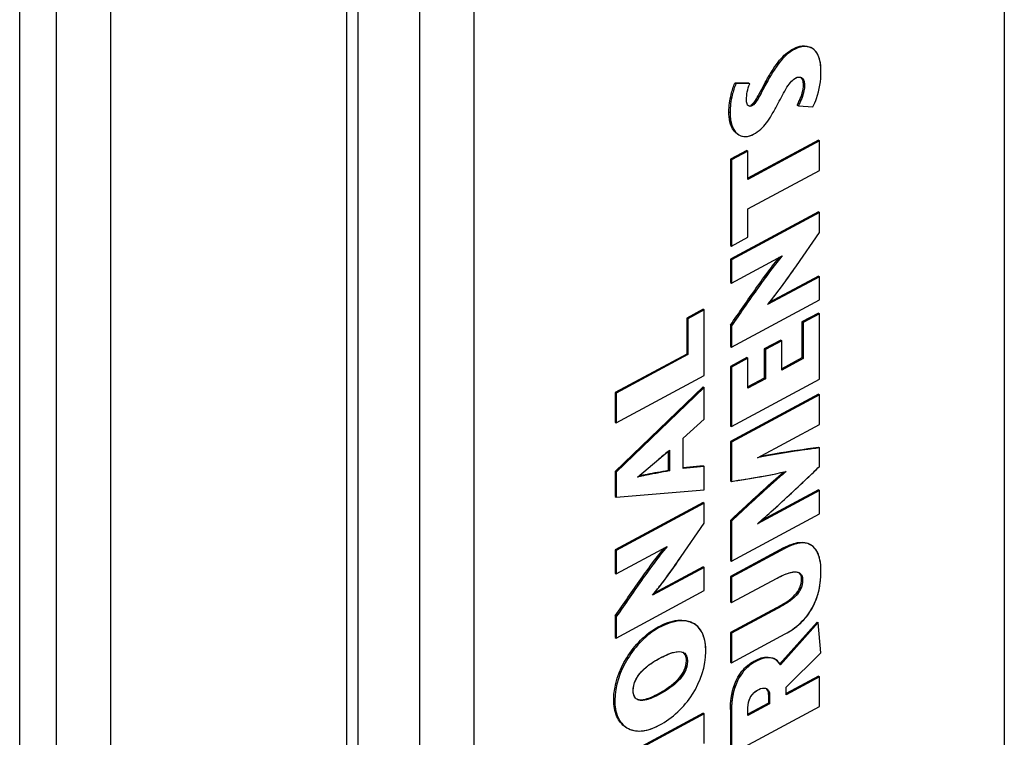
# Model space of a CAD drawing. Header units: inches. Extents: x 0 to 34, y 0 to 22.
# Tile 23 of 168: x 2.6 to 3.3, y 14.3 to 14.8. Entities that reach past the tile are written whole.
import ezdxf

# ---------------------------------------------------------------- set-up
doc = ezdxf.new("R2010")
doc.units = ezdxf.units.IN
doc.header["$LTSCALE"] = 1.87
doc.header["$MEASUREMENT"] = 0
doc.layers.get('0').update_dxf_attribs({"linetype": 'CONTINUOUS'})

msp = doc.modelspace()

# ---------------------------------------------------------------- linework, layer by layer
at = {"color": 7, "linetype": 'CONTINUOUS'}
for p, q in [((3.33122, 15.35149), (3.3312, 13.4426)), ((2.5877, 13.41019), (2.58772, 15.30217)), ((2.61525, 15.28627), (2.61523, 13.39429)), ((2.65627, 15.28586), (2.65625, 13.39388)), ((2.83475, 13.2746), (2.83476, 15.16659)), ((2.84339, 13.26255), (2.84341, 15.15453)), ((2.88969, 15.12781), (2.88967, 13.23583)), ((2.93071, 15.12739), (2.93069, 13.23541)), ((3.1863, 14.79581), (3.1855, 14.79631)), ((3.17243, 14.79592), (3.17324, 14.79542)), ((3.12774, 14.76974), (3.12855, 14.76924)), ((3.13818, 14.76963), (3.12774, 14.76974)), ((3.13899, 14.76913), (3.12855, 14.76924)), ((3.13818, 14.76963), (3.13899, 14.76913)), ((3.15251, 14.77332), (3.15332, 14.77282)), ((3.17955, 14.76829), (3.18035, 14.76779)), ((3.13807, 14.75239), (3.13721, 14.75333)), ((3.13871, 14.75213), (3.13807, 14.75239)), ((3.13979, 14.75302), (3.1406, 14.75252)), ((3.1749, 14.75307), (3.1757, 14.75257)), ((3.1757, 14.75257), (3.18671, 14.75172)), ((3.12328, 14.74795), (3.12409, 14.74745)), ((3.12989, 14.73107), (3.1307, 14.73057)), ((3.19085, 14.72649), (3.13766, 14.69785)), ((3.19165, 14.72599), (3.13766, 14.69692)), ((3.19085, 14.72649), (3.19165, 14.72599)), ((3.19165, 14.70364), (3.19165, 14.72599)), ((3.13685, 14.71879), (3.12442, 14.7121)), ((3.13766, 14.7183), (3.12523, 14.7116)), ((3.13685, 14.71879), (3.13766, 14.7183)), ((3.13766, 14.69692), (3.13766, 14.7183)), ((3.12442, 14.7121), (3.12523, 14.7116)), ((3.12442, 14.7121), (3.12442, 14.64697)), ((3.12523, 14.7116), (3.12522, 14.64647)), ((3.13766, 14.67457), (3.19165, 14.70364)), ((3.19085, 14.67236), (3.12442, 14.6366)), ((3.19165, 14.67186), (3.12522, 14.6361)), ((3.13766, 14.65316), (3.13766, 14.67457)), ((3.19085, 14.67236), (3.19165, 14.67186)), ((3.19165, 14.65691), (3.19165, 14.67186)), ((3.17425, 14.63159), (3.19165, 14.65691)), ((3.17425, 14.63159), (3.19165, 14.65691)), ((3.12522, 14.64647), (3.13766, 14.65316)), ((3.12442, 14.64697), (3.12522, 14.64647)), ((3.12442, 14.6366), (3.12522, 14.6361)), ((3.12442, 14.6366), (3.12442, 14.619)), ((3.12522, 14.61851), (3.16358, 14.63916)), ((3.12522, 14.6361), (3.12522, 14.61851)), ((3.12442, 14.619), (3.12522, 14.61851)), ((3.19165, 14.62344), (3.15246, 14.60234)), ((3.19085, 14.62394), (3.1537, 14.60394)), ((3.19085, 14.62394), (3.19165, 14.62344)), ((3.19165, 14.60586), (3.19165, 14.62344)), ((3.12522, 14.57009), (3.19165, 14.60586)), ((3.10386, 14.59883), (3.09143, 14.59213)), ((3.10467, 14.59833), (3.09224, 14.59163)), ((3.10386, 14.59883), (3.10467, 14.59833)), ((3.10467, 14.54886), (3.10467, 14.59833)), ((3.19085, 14.59598), (3.17842, 14.58928)), ((3.19165, 14.59548), (3.17922, 14.58878)), ((3.19085, 14.59598), (3.19165, 14.59548)), ((3.19165, 14.54589), (3.19165, 14.59548)), ((3.09143, 14.59213), (3.09224, 14.59163)), ((3.09143, 14.59213), (3.09143, 14.56501)), ((3.09224, 14.59163), (3.09224, 14.56452)), ((3.17842, 14.58928), (3.17922, 14.58878)), ((3.17842, 14.58928), (3.17842, 14.56206)), ((3.17922, 14.58878), (3.17922, 14.56156)), ((3.12442, 14.5868), (3.12522, 14.58631)), ((3.12442, 14.5868), (3.12442, 14.57059)), ((3.12522, 14.58631), (3.12522, 14.57009)), ((3.16237, 14.57556), (3.14995, 14.56887)), ((3.16318, 14.57506), (3.15076, 14.56838)), ((3.16237, 14.57556), (3.16318, 14.57506)), ((3.16318, 14.55292), (3.16318, 14.57506)), ((3.12442, 14.57059), (3.12522, 14.57009)), ((3.14995, 14.56887), (3.15076, 14.56838)), ((3.14995, 14.56887), (3.14995, 14.54673)), ((3.15076, 14.56838), (3.15076, 14.54623)), ((3.09143, 14.56501), (3.03744, 14.53594)), ((3.09224, 14.56452), (3.03824, 14.53544)), ((3.09143, 14.56501), (3.09224, 14.56452)), ((3.13685, 14.56236), (3.12442, 14.55567)), ((3.13766, 14.56186), (3.12522, 14.55517)), ((3.13685, 14.56236), (3.13766, 14.56186)), ((3.13766, 14.53918), (3.13766, 14.56186)), ((3.17842, 14.56206), (3.16318, 14.55385)), ((3.17922, 14.56156), (3.16318, 14.55292)), ((3.17842, 14.56206), (3.17922, 14.56156)), ((3.12442, 14.55567), (3.12522, 14.55517)), ((3.12442, 14.55567), (3.12442, 14.51063)), ((3.12522, 14.55517), (3.12522, 14.51013)), ((3.03824, 14.51309), (3.10467, 14.54886)), ((3.12522, 14.51013), (3.19165, 14.54589)), ((3.14995, 14.54673), (3.13766, 14.54011)), ((3.15076, 14.54623), (3.13766, 14.53918)), ((3.14995, 14.54673), (3.15076, 14.54623)), ((3.10386, 14.54015), (3.03744, 14.47619)), ((3.03744, 14.53594), (3.03824, 14.53544)), ((3.03744, 14.53594), (3.03744, 14.51359)), ((3.10467, 14.53965), (3.03824, 14.47569)), ((3.10386, 14.54015), (3.10467, 14.53965)), ((3.10467, 14.5159), (3.10467, 14.53965)), ((3.03824, 14.53544), (3.03824, 14.51309)), ((3.19085, 14.53475), (3.12442, 14.49898)), ((3.19165, 14.53425), (3.12522, 14.49848)), ((3.19085, 14.53475), (3.19165, 14.53425)), ((3.19165, 14.51189), (3.19165, 14.53425)), ((3.03744, 14.51359), (3.03824, 14.51309)), ((3.08881, 14.50154), (3.10467, 14.5159)), ((3.12442, 14.51063), (3.12522, 14.51013)), ((3.14485, 14.48664), (3.19165, 14.51189)), ((3.08881, 14.47856), (3.08881, 14.50154)), ((3.12442, 14.49898), (3.12522, 14.49848)), ((3.12442, 14.49898), (3.12442, 14.46931)), ((3.05427, 14.47204), (3.07829, 14.49228)), ((3.07748, 14.4916), (3.07748, 14.47721)), ((3.07829, 14.49228), (3.07829, 14.47671)), ((3.12522, 14.49848), (3.12522, 14.46882)), ((3.19085, 14.4946), (3.19165, 14.4941)), ((3.19165, 14.48001), (3.19165, 14.4941)), ((3.05426, 14.47205), (3.07038, 14.48555)), ((3.07748, 14.47721), (3.07829, 14.47671)), ((3.10386, 14.4805), (3.08881, 14.47913)), ((3.10467, 14.48), (3.08881, 14.47856)), ((3.10386, 14.4805), (3.10467, 14.48)), ((3.10467, 14.46252), (3.10467, 14.48)), ((3.03744, 14.47619), (3.03824, 14.47569)), ((3.03744, 14.47619), (3.03744, 14.45744)), ((3.03824, 14.47569), (3.03824, 14.45694)), ((3.12442, 14.46931), (3.12522, 14.46882)), ((3.03824, 14.45694), (3.10467, 14.46252)), ((3.19165, 14.46189), (3.14485, 14.43675)), ((3.19085, 14.46239), (3.14744, 14.43908)), ((3.19085, 14.46239), (3.19165, 14.46189)), ((3.19165, 14.44431), (3.19165, 14.46189)), ((3.03744, 14.45744), (3.03824, 14.45694)), ((3.10386, 14.45275), (3.03744, 14.41698)), ((3.10467, 14.45225), (3.03824, 14.41648)), ((3.10386, 14.45275), (3.10467, 14.45225)), ((3.10467, 14.43732), (3.10467, 14.45225)), ((3.12442, 14.43934), (3.12522, 14.43884)), ((3.12442, 14.43934), (3.12442, 14.40904)), ((3.12522, 14.40854), (3.19165, 14.44431)), ((3.08726, 14.41197), (3.10467, 14.43732)), ((3.08726, 14.41197), (3.10467, 14.43732)), ((3.12522, 14.43884), (3.12522, 14.40854)), ((3.03744, 14.41698), (3.03824, 14.41648)), ((3.03744, 14.41698), (3.03744, 14.39939)), ((3.03824, 14.39889), (3.07658, 14.41954)), ((3.16456, 14.41858), (3.12442, 14.39696)), ((3.16537, 14.41808), (3.12522, 14.39647)), ((3.16456, 14.41858), (3.16537, 14.41808)), ((3.18542, 14.42061), (3.18461, 14.42111)), ((3.03824, 14.41648), (3.03824, 14.39889)), ((3.10467, 14.40383), (3.06547, 14.38272)), ((3.10386, 14.40433), (3.06671, 14.38433)), ((3.10386, 14.40433), (3.10467, 14.40383)), ((3.10467, 14.38625), (3.10467, 14.40383)), ((3.12442, 14.40904), (3.12522, 14.40854)), ((3.03744, 14.39939), (3.03824, 14.39889)), ((3.12442, 14.39696), (3.12522, 14.39647)), ((3.12442, 14.39696), (3.12442, 14.37769)), ((3.12522, 14.39647), (3.12522, 14.37719)), ((3.12522, 14.37719), (3.15967, 14.39574)), ((3.17813, 14.39496), (3.17894, 14.39446)), ((3.03824, 14.35048), (3.10467, 14.38625)), ((3.12442, 14.37769), (3.12522, 14.37719)), ((3.15914, 14.37329), (3.12442, 14.35459)), ((3.15995, 14.37279), (3.12522, 14.35409)), ((3.15914, 14.37329), (3.15995, 14.37279)), ((3.03744, 14.36719), (3.03824, 14.36669)), ((3.03744, 14.36719), (3.03744, 14.35098)), ((3.03824, 14.36669), (3.03824, 14.35048)), ((3.06988, 14.35882), (3.07069, 14.35832)), ((3.1898, 14.36257), (3.16134, 14.33082)), ((3.19061, 14.36207), (3.16214, 14.33032)), ((3.1898, 14.36257), (3.19061, 14.36207)), ((3.19279, 14.33931), (3.19061, 14.36207)), ((3.03744, 14.35098), (3.03824, 14.35048)), ((3.12442, 14.35459), (3.12522, 14.35409)), ((3.12442, 14.35459), (3.12442, 14.33225)), ((3.12522, 14.35409), (3.12522, 14.33175)), ((3.12522, 14.33175), (3.16584, 14.35362)), ((3.1665, 14.3134), (3.19279, 14.33931)), ((3.09115, 14.33339), (3.09195, 14.33289)), ((3.12442, 14.33225), (3.12522, 14.33175)), ((3.14216, 14.333), (3.14297, 14.3325)), ((3.15853, 14.33417), (3.15772, 14.33467)), ((3.16214, 14.33032), (3.15853, 14.33417)), ((3.19084, 14.32161), (3.1665, 14.3085)), ((3.19165, 14.32111), (3.1665, 14.30757)), ((3.19084, 14.32161), (3.19165, 14.32111)), ((3.19165, 14.29876), (3.19165, 14.32111)), ((3.1665, 14.30757), (3.1665, 14.3134)), ((3.06988, 14.30838), (3.07069, 14.30789)), ((3.15317, 14.30769), (3.15397, 14.30719)), ((3.15317, 14.30769), (3.15317, 14.30133)), ((3.15397, 14.30719), (3.15397, 14.30083)), ((3.0363, 14.30386), (3.0371, 14.30336)), ((3.12522, 14.263), (3.19165, 14.29876)), ((3.15317, 14.30133), (3.13765, 14.29297)), ((3.15397, 14.30083), (3.13765, 14.29204)), ((3.13765, 14.29204), (3.13765, 14.29797)), ((3.15317, 14.30133), (3.15397, 14.30083)), ((3.10386, 14.29375), (3.03743, 14.25798)), ((3.10467, 14.29325), (3.03824, 14.25748)), ((3.10386, 14.29375), (3.10467, 14.29325)), ((3.10467, 14.27088), (3.10467, 14.29325)), ((3.12442, 14.29655), (3.12522, 14.29605)), ((3.12442, 14.29655), (3.12442, 14.2635)), ((3.12522, 14.29605), (3.12522, 14.263))]:
    msp.add_line(p, q, dxfattribs=at)
for centre, radius, start, end in [((3.17639, 14.77108), 0.0032, 50.5183, 58.19158), ((4.87746, 12.37085), 2.78163, 130.30098, 130.51488), ((0.0302, 17.79066), 4.57769, 313.52023, 313.67946), ((3.08664, 14.33509), 0.005, 58.25153, 62.69194), ((3.05439, 14.29605), 0.0157, 234.68938, 238.17803)]:
    msp.add_arc(centre, radius, start, end, dxfattribs=at)
for points, knots in [([(3.17243, 14.79592), (3.1743, 14.79692), (3.17868, 14.79834), (3.18348, 14.79756), (3.1855, 14.79631)], [0, 0, 0, 0, 0.472501, 1, 1, 1, 1]), ([(3.18381, 14.79691), (3.18303, 14.79713), (3.17944, 14.7977), (3.1757, 14.79674), (3.17324, 14.79542)], [0, 0, 0, 0, 0.225199, 1, 1, 1, 1]), ([(3.1863, 14.79581), (3.18429, 14.79706), (3.17948, 14.79784), (3.17511, 14.79643), (3.17324, 14.79542)], [0, 0, 0, 0, 0.527499, 1, 1, 1, 1]), ([(3.15251, 14.77332), (3.15425, 14.77633), (3.15742, 14.78155), (3.16238, 14.78815), (3.16726, 14.79281), (3.17072, 14.79499), (3.17243, 14.79592)], [0, 0, 0, 0, 0.341042, 0.600083, 0.808787, 1, 1, 1, 1]), ([(3.17324, 14.79542), (3.17153, 14.7945), (3.16806, 14.79231), (3.16318, 14.78765), (3.15822, 14.78106), (3.15505, 14.77583), (3.15332, 14.77282)], [0, 0, 0, 0, 0.191213, 0.399917, 0.658958, 1, 1, 1, 1]), ([(3.19279, 14.7783), (3.19279, 14.78054), (3.19251, 14.78675), (3.18981, 14.79364), (3.1863, 14.79581)], [0, 0, 0, 0, 0.351974, 1, 1, 1, 1]), ([(3.1915, 14.78838), (3.19133, 14.78894), (3.19059, 14.791), (3.18945, 14.79295), (3.18835, 14.79413)], [0, 0, 0, 0, 0.264989, 1, 1, 1, 1]), ([(3.19279, 14.7783), (3.19279, 14.77919), (3.19271, 14.78258), (3.19225, 14.786), (3.1915, 14.78838)], [0, 0, 0, 0, 0.263715, 1, 1, 1, 1]), ([(3.17344, 14.77339), (3.17435, 14.77387), (3.17618, 14.77466), (3.17901, 14.7735), (3.18015, 14.77078), (3.18035, 14.76884), (3.18035, 14.76779)], [0, 0, 0, 0, 0.269609, 0.486953, 0.723179, 1, 1, 1, 1]), ([(3.17344, 14.77339), (3.1737, 14.77353), (3.17461, 14.77397), (3.17562, 14.77425), (3.17633, 14.77426)], [0, 0, 0, 0, 0.293914, 1, 1, 1, 1]), ([(3.17955, 14.76829), (3.17955, 14.76886), (3.17944, 14.77084), (3.17879, 14.773), (3.17772, 14.77396)], [0, 0, 0, 0, 0.286338, 1, 1, 1, 1]), ([(3.18671, 14.75172), (3.18778, 14.75378), (3.19137, 14.76221), (3.19279, 14.77148), (3.19279, 14.7783)], [0, 0, 0, 0, 0.254269, 1, 1, 1, 1]), ([(3.12328, 14.74795), (3.12328, 14.75238), (3.1244, 14.75982), (3.12655, 14.76697), (3.12774, 14.76974)], [0, 0, 0, 0, 0.595337, 1, 1, 1, 1]), ([(3.12855, 14.76924), (3.12736, 14.76647), (3.1252, 14.75932), (3.12409, 14.75188), (3.12409, 14.74745)], [0, 0, 0, 0, 0.404663, 1, 1, 1, 1]), ([(3.13979, 14.75302), (3.14088, 14.7536), (3.14295, 14.75592), (3.14697, 14.76283), (3.15, 14.76894), (3.15251, 14.77332)], [0, 0, 0, 0, 0.1542, 0.371983, 1, 1, 1, 1]), ([(3.15332, 14.77282), (3.15081, 14.76845), (3.14778, 14.76233), (3.14376, 14.75542), (3.14169, 14.75311), (3.1406, 14.75252)], [0, 0, 0, 0, 0.628017, 0.8458, 1, 1, 1, 1]), ([(3.15332, 14.77282), (3.15231, 14.77106), (3.15035, 14.76751), (3.14753, 14.76209), (3.14469, 14.75691), (3.1423, 14.75344), (3.1406, 14.75252)], [0, 0, 0, 0, 0.252888, 0.505338, 0.75836, 1, 1, 1, 1]), ([(3.15968, 14.75294), (3.16191, 14.75701), (3.16478, 14.76302), (3.16928, 14.76999), (3.17199, 14.7726), (3.17344, 14.77339)], [0, 0, 0, 0, 0.559158, 0.800828, 1, 1, 1, 1]), ([(3.1749, 14.75307), (3.17547, 14.75421), (3.17777, 14.75899), (3.17955, 14.76424), (3.17955, 14.76829)], [0, 0, 0, 0, 0.240617, 1, 1, 1, 1]), ([(3.18035, 14.76779), (3.18035, 14.76645), (3.17972, 14.76111), (3.17749, 14.75614), (3.1757, 14.75257)], [0, 0, 0, 0, 0.251235, 1, 1, 1, 1]), ([(3.17843, 14.77355), (3.17877, 14.77326), (3.18009, 14.77161), (3.18035, 14.76941), (3.18035, 14.76779)], [0, 0, 0, 0, 0.216332, 1, 1, 1, 1]), ([(3.13721, 14.75333), (3.13709, 14.75354), (3.13662, 14.75467), (3.13652, 14.75592), (3.13652, 14.75689)], [0, 0, 0, 0, 0.19844, 1, 1, 1, 1]), ([(3.1406, 14.75252), (3.14003, 14.75221), (3.13874, 14.75181), (3.13717, 14.75304), (3.13661, 14.75487), (3.13652, 14.75619), (3.13652, 14.75689)], [0, 0, 0, 0, 0.256802, 0.472057, 0.718203, 1, 1, 1, 1]), ([(3.1406, 14.75252), (3.14044, 14.75243), (3.13985, 14.75216), (3.13917, 14.75204), (3.13871, 14.75213)], [0, 0, 0, 0, 0.281511, 1, 1, 1, 1]), ([(3.14193, 14.7311), (3.14384, 14.73213), (3.14744, 14.73459), (3.15188, 14.73964), (3.15579, 14.74587), (3.1583, 14.75045), (3.15968, 14.75294)], [0, 0, 0, 0, 0.228369, 0.45184, 0.7013, 1, 1, 1, 1]), ([(3.12989, 14.73107), (3.12882, 14.73173), (3.12426, 14.73617), (3.12328, 14.74301), (3.12328, 14.74795)], [0, 0, 0, 0, 0.203951, 1, 1, 1, 1]), ([(3.12409, 14.74745), (3.12409, 14.74554), (3.12446, 14.73951), (3.12708, 14.73281), (3.1307, 14.73057)], [0, 0, 0, 0, 0.310258, 1, 1, 1, 1]), ([(3.12409, 14.74745), (3.12409, 14.74548), (3.12436, 14.74171), (3.12576, 14.73649), (3.12827, 14.73218), (3.13092, 14.73028), (3.13234, 14.72977)], [0, 0, 0, 0, 0.286728, 0.54709, 0.78108, 1, 1, 1, 1]), ([(3.1307, 14.73057), (3.13218, 14.72965), (3.13623, 14.72867), (3.14004, 14.73008), (3.14193, 14.7311)], [0, 0, 0, 0, 0.448643, 1, 1, 1, 1]), ([(3.13234, 14.72977), (3.13375, 14.72926), (3.1372, 14.72901), (3.14035, 14.73025), (3.14193, 14.7311)], [0, 0, 0, 0, 0.455992, 1, 1, 1, 1]), ([(3.12442, 14.5868), (3.13082, 14.59606), (3.14028, 14.60985), (3.15261, 14.62695), (3.1586, 14.63476), (3.16143, 14.63808)], [0, 0, 0, 0, 0.533805, 0.793139, 1, 1, 1, 1]), ([(3.16358, 14.63916), (3.15999, 14.63511), (3.15342, 14.62645), (3.14069, 14.60879), (3.13143, 14.59529), (3.12522, 14.58631)], [0, 0, 0, 0, 0.24836, 0.498644, 1, 1, 1, 1]), ([(3.1636, 14.63913), (3.16072, 14.63594), (3.15463, 14.62808), (3.14184, 14.61047), (3.13196, 14.59605), (3.12522, 14.58631)], [0, 0, 0, 0, 0.197082, 0.456073, 1, 1, 1, 1]), ([(3.15245, 14.60236), (3.15606, 14.6066), (3.16344, 14.61628), (3.17048, 14.62619), (3.17425, 14.63159)], [0, 0, 0, 0, 0.458196, 1, 1, 1, 1]), ([(3.15246, 14.60234), (3.15441, 14.60465), (3.162, 14.61416), (3.16902, 14.62409), (3.17425, 14.63159)], [0, 0, 0, 0, 0.248309, 1, 1, 1, 1]), ([(3.19165, 14.4941), (3.18798, 14.49363), (3.17231, 14.49159), (3.15668, 14.48907), (3.14484, 14.48658)], [0, 0, 0, 0, 0.23428, 1, 1, 1, 1]), ([(3.19165, 14.4941), (3.18778, 14.4936), (3.17211, 14.49156), (3.15649, 14.48908), (3.14485, 14.48664)], [0, 0, 0, 0, 0.247147, 1, 1, 1, 1]), ([(3.1467, 14.48763), (3.15063, 14.48843), (3.16528, 14.49121), (3.18005, 14.4932), (3.19085, 14.4946)], [0, 0, 0, 0, 0.2697, 1, 1, 1, 1]), ([(3.07829, 14.47671), (3.07637, 14.47635), (3.06834, 14.47492), (3.0603, 14.47345), (3.05426, 14.47201)], [0, 0, 0, 0, 0.23891, 1, 1, 1, 1]), ([(3.07829, 14.47671), (3.0723, 14.47558), (3.06424, 14.47428), (3.05628, 14.47251), (3.05427, 14.47204)], [0, 0, 0, 0, 0.747004, 1, 1, 1, 1]), ([(3.05537, 14.47296), (3.05737, 14.47342), (3.06472, 14.475), (3.07213, 14.47619), (3.07748, 14.47721)], [0, 0, 0, 0, 0.27457, 1, 1, 1, 1]), ([(3.14485, 14.43675), (3.14882, 14.44022), (3.16466, 14.45439), (3.1801, 14.46898), (3.19165, 14.48001)], [0, 0, 0, 0, 0.248148, 1, 1, 1, 1]), ([(3.12442, 14.43934), (3.12756, 14.44229), (3.14076, 14.45469), (3.15415, 14.46691), (3.16462, 14.47592)], [0, 0, 0, 0, 0.237574, 1, 1, 1, 1]), ([(3.12522, 14.46882), (3.12843, 14.46932), (3.14224, 14.47141), (3.156, 14.47386), (3.16643, 14.4763)], [0, 0, 0, 0, 0.232665, 1, 1, 1, 1]), ([(3.16643, 14.47629), (3.16265, 14.47304), (3.14867, 14.46082), (3.13512, 14.44813), (3.12522, 14.43884)], [0, 0, 0, 0, 0.268687, 1, 1, 1, 1]), ([(3.16643, 14.47629), (3.16294, 14.47329), (3.14896, 14.46108), (3.1354, 14.4484), (3.12522, 14.43884)], [0, 0, 0, 0, 0.247933, 1, 1, 1, 1]), ([(3.12522, 14.46882), (3.12863, 14.46935), (3.14244, 14.47144), (3.15619, 14.47391), (3.16643, 14.47629)], [0, 0, 0, 0, 0.247211, 1, 1, 1, 1]), ([(3.14484, 14.43681), (3.14822, 14.43976), (3.16094, 14.45102), (3.17336, 14.46262), (3.18244, 14.47123)], [0, 0, 0, 0, 0.263895, 1, 1, 1, 1]), ([(3.03744, 14.36719), (3.04383, 14.37645), (3.05329, 14.39024), (3.06562, 14.40734), (3.0716, 14.41515), (3.07444, 14.41846)], [0, 0, 0, 0, 0.533837, 0.793131, 1, 1, 1, 1]), ([(3.07658, 14.41954), (3.07299, 14.41549), (3.06642, 14.40683), (3.0537, 14.38917), (3.04444, 14.37567), (3.03824, 14.36669)], [0, 0, 0, 0, 0.248357, 0.498639, 1, 1, 1, 1]), ([(3.0766, 14.41951), (3.07373, 14.41632), (3.06764, 14.40846), (3.05485, 14.39086), (3.04497, 14.37644), (3.03824, 14.36669)], [0, 0, 0, 0, 0.197146, 0.456097, 1, 1, 1, 1]), ([(3.16456, 14.41858), (3.16661, 14.41968), (3.17044, 14.42145), (3.17718, 14.42325), (3.18223, 14.42258), (3.18461, 14.42111)], [0, 0, 0, 0, 0.332694, 0.59903, 1, 1, 1, 1]), ([(3.18542, 14.42061), (3.18304, 14.42208), (3.17799, 14.42275), (3.17124, 14.42095), (3.16741, 14.41918), (3.16537, 14.41808)], [0, 0, 0, 0, 0.40097, 0.667306, 1, 1, 1, 1]), ([(3.18276, 14.42179), (3.18149, 14.42217), (3.17539, 14.42282), (3.1695, 14.42031), (3.16537, 14.41808)], [0, 0, 0, 0, 0.220255, 1, 1, 1, 1]), ([(3.19279, 14.40086), (3.19279, 14.40303), (3.19246, 14.41002), (3.18966, 14.41798), (3.18542, 14.42061)], [0, 0, 0, 0, 0.303222, 1, 1, 1, 1]), ([(3.19148, 14.41159), (3.19129, 14.41225), (3.19049, 14.41468), (3.18923, 14.41701), (3.18798, 14.41843)], [0, 0, 0, 0, 0.265288, 1, 1, 1, 1]), ([(3.06546, 14.38274), (3.06907, 14.38698), (3.07645, 14.39665), (3.08349, 14.40656), (3.08726, 14.41197)], [0, 0, 0, 0, 0.458162, 1, 1, 1, 1]), ([(3.06547, 14.38272), (3.06742, 14.38503), (3.07501, 14.39453), (3.08203, 14.40447), (3.08726, 14.41197)], [0, 0, 0, 0, 0.248294, 1, 1, 1, 1]), ([(3.19279, 14.40086), (3.19279, 14.40181), (3.1927, 14.40541), (3.19221, 14.40903), (3.19148, 14.41159)], [0, 0, 0, 0, 0.262848, 1, 1, 1, 1]), ([(3.15914, 14.37329), (3.16188, 14.37476), (3.16682, 14.3776), (3.1731, 14.38248), (3.17729, 14.38827), (3.17813, 14.39276), (3.17813, 14.39496)], [0, 0, 0, 0, 0.30784, 0.563466, 0.782666, 1, 1, 1, 1]), ([(3.15967, 14.39574), (3.16301, 14.39753), (3.16818, 14.40013), (3.17483, 14.40079), (3.17666, 14.39965)], [0, 0, 0, 0, 0.637011, 1, 1, 1, 1]), ([(3.15967, 14.39574), (3.16189, 14.39693), (3.16618, 14.399), (3.17087, 14.4004), (3.17313, 14.40045)], [0, 0, 0, 0, 0.526952, 1, 1, 1, 1]), ([(3.16584, 14.35362), (3.16987, 14.35579), (3.17792, 14.36134), (3.18989, 14.37654), (3.19279, 14.39152), (3.19279, 14.40086)], [0, 0, 0, 0, 0.240878, 0.508422, 1, 1, 1, 1]), ([(3.17813, 14.39496), (3.17813, 14.39549), (3.17804, 14.39725), (3.17725, 14.39908), (3.17627, 14.39986)], [0, 0, 0, 0, 0.298514, 1, 1, 1, 1]), ([(3.17658, 14.3997), (3.17735, 14.39924), (3.17872, 14.3976), (3.17894, 14.39555), (3.17894, 14.39446)], [0, 0, 0, 0, 0.452296, 1, 1, 1, 1]), ([(3.17832, 14.39775), (3.17843, 14.39752), (3.17882, 14.39647), (3.17894, 14.39533), (3.17894, 14.39446)], [0, 0, 0, 0, 0.223824, 1, 1, 1, 1]), ([(3.18325, 14.36849), (3.18657, 14.37307), (3.19151, 14.38365), (3.19279, 14.39512), (3.19279, 14.40086)], [0, 0, 0, 0, 0.496214, 1, 1, 1, 1]), ([(3.17894, 14.39446), (3.17894, 14.39226), (3.17809, 14.38777), (3.17391, 14.38198), (3.16763, 14.3771), (3.16269, 14.37426), (3.15995, 14.37279)], [0, 0, 0, 0, 0.217334, 0.436534, 0.69216, 1, 1, 1, 1]), ([(3.17894, 14.39446), (3.17894, 14.39193), (3.17771, 14.38656), (3.17243, 14.38063), (3.16623, 14.3763), (3.16202, 14.3739), (3.15995, 14.37279)], [0, 0, 0, 0, 0.250809, 0.520382, 0.766872, 1, 1, 1, 1]), ([(3.16584, 14.35362), (3.16766, 14.3546), (3.17423, 14.35856), (3.17996, 14.36396), (3.18325, 14.36849)], [0, 0, 0, 0, 0.270227, 1, 1, 1, 1]), ([(3.0363, 14.30386), (3.0363, 14.31492), (3.04404, 14.33692), (3.06013, 14.35356), (3.06988, 14.35882)], [0, 0, 0, 0, 0.499663, 1, 1, 1, 1]), ([(3.07069, 14.35832), (3.06093, 14.35306), (3.04484, 14.33642), (3.0371, 14.31442), (3.0371, 14.30336)], [0, 0, 0, 0, 0.500337, 1, 1, 1, 1]), ([(3.06988, 14.35882), (3.07449, 14.36129), (3.08313, 14.36492), (3.09299, 14.36365), (3.09634, 14.36158)], [0, 0, 0, 0, 0.570292, 1, 1, 1, 1]), ([(3.09715, 14.36108), (3.0938, 14.36316), (3.08394, 14.36442), (3.07529, 14.3608), (3.07069, 14.35832)], [0, 0, 0, 0, 0.429705, 1, 1, 1, 1]), ([(3.09266, 14.36294), (3.09102, 14.36334), (3.08337, 14.36402), (3.07589, 14.36111), (3.07069, 14.35832)], [0, 0, 0, 0, 0.22223, 1, 1, 1, 1]), ([(3.1058, 14.34035), (3.1058, 14.34476), (3.10498, 14.3527), (3.09998, 14.35933), (3.09715, 14.36108)], [0, 0, 0, 0, 0.569982, 1, 1, 1, 1]), ([(3.10415, 14.35171), (3.10391, 14.35244), (3.10285, 14.35512), (3.10121, 14.35761), (3.09969, 14.35909)], [0, 0, 0, 0, 0.26482, 1, 1, 1, 1]), ([(3.1058, 14.34035), (3.1058, 14.34136), (3.10569, 14.3452), (3.10506, 14.34904), (3.10415, 14.35171)], [0, 0, 0, 0, 0.265039, 1, 1, 1, 1]), ([(3.07069, 14.33501), (3.07414, 14.33687), (3.0797, 14.33963), (3.08673, 14.34067), (3.08893, 14.33953)], [0, 0, 0, 0, 0.613188, 1, 1, 1, 1]), ([(3.07069, 14.28459), (3.08073, 14.28999), (3.09801, 14.30622), (3.1058, 14.32903), (3.1058, 14.34035)], [0, 0, 0, 0, 0.501785, 1, 1, 1, 1]), ([(3.07069, 14.33501), (3.07291, 14.33621), (3.07732, 14.33831), (3.08355, 14.34056), (3.09089, 14.3399), (3.09195, 14.33502), (3.09195, 14.33289)], [0, 0, 0, 0, 0.284145, 0.544041, 0.760361, 1, 1, 1, 1]), ([(3.09115, 14.33339), (3.09115, 14.3341), (3.09104, 14.33635), (3.09001, 14.33874), (3.08874, 14.33966)], [0, 0, 0, 0, 0.312852, 1, 1, 1, 1]), ([(3.09115, 14.33718), (3.09129, 14.33689), (3.09181, 14.33552), (3.09195, 14.33403), (3.09195, 14.33289)], [0, 0, 0, 0, 0.216942, 1, 1, 1, 1]), ([(3.14216, 14.333), (3.14499, 14.33452), (3.15011, 14.33676), (3.15586, 14.33582), (3.15772, 14.33467)], [0, 0, 0, 0, 0.594904, 1, 1, 1, 1]), ([(3.16214, 14.33032), (3.16132, 14.33174), (3.15913, 14.33434), (3.15406, 14.33599), (3.14844, 14.33512), (3.14482, 14.3335), (3.14297, 14.3325)], [0, 0, 0, 0, 0.227216, 0.45215, 0.707171, 1, 1, 1, 1]), ([(3.15853, 14.33417), (3.15667, 14.33532), (3.15091, 14.33626), (3.1458, 14.33402), (3.14297, 14.3325)], [0, 0, 0, 0, 0.405096, 1, 1, 1, 1]), ([(3.05096, 14.31082), (3.05096, 14.31317), (3.05203, 14.31808), (3.05637, 14.32459), (3.06276, 14.33032), (3.06789, 14.33351), (3.07069, 14.33501)], [0, 0, 0, 0, 0.216317, 0.447543, 0.707986, 1, 1, 1, 1]), ([(3.05096, 14.31082), (3.05096, 14.31351), (3.05241, 14.31917), (3.05758, 14.32589), (3.06395, 14.33109), (3.06846, 14.33381), (3.07069, 14.33501)], [0, 0, 0, 0, 0.247621, 0.516557, 0.767141, 1, 1, 1, 1]), ([(3.06988, 14.30838), (3.07286, 14.30999), (3.07832, 14.3133), (3.08521, 14.31917), (3.08996, 14.32583), (3.09115, 14.33095), (3.09115, 14.33339)], [0, 0, 0, 0, 0.295503, 0.557081, 0.786539, 1, 1, 1, 1]), ([(3.09195, 14.33289), (3.09195, 14.33045), (3.09077, 14.32533), (3.08602, 14.31867), (3.07913, 14.3128), (3.07366, 14.30949), (3.07069, 14.30789)], [0, 0, 0, 0, 0.213461, 0.442919, 0.704497, 1, 1, 1, 1]), ([(3.09195, 14.33289), (3.09195, 14.33003), (3.09028, 14.32406), (3.08457, 14.31722), (3.07777, 14.31196), (3.07303, 14.30915), (3.07069, 14.30789)], [0, 0, 0, 0, 0.249928, 0.51857, 0.767282, 1, 1, 1, 1]), ([(3.1331, 14.32532), (3.13373, 14.32612), (3.13634, 14.32912), (3.13956, 14.3316), (3.14216, 14.333)], [0, 0, 0, 0, 0.255869, 1, 1, 1, 1]), ([(3.14297, 14.3325), (3.14027, 14.33105), (3.13696, 14.32846), (3.13429, 14.32533), (3.13365, 14.3245)], [0, 0, 0, 0, 0.743736, 1, 1, 1, 1]), ([(3.14297, 14.3325), (3.14212, 14.33205), (3.13861, 14.32991), (3.13558, 14.32699), (3.13365, 14.3245)], [0, 0, 0, 0, 0.232484, 1, 1, 1, 1]), ([(3.12442, 14.29655), (3.12442, 14.29941), (3.12503, 14.30948), (3.12859, 14.31963), (3.1331, 14.32532)], [0, 0, 0, 0, 0.282375, 1, 1, 1, 1]), ([(3.13365, 14.3245), (3.13228, 14.32272), (3.12699, 14.31416), (3.12522, 14.3038), (3.12522, 14.29605)], [0, 0, 0, 0, 0.224782, 1, 1, 1, 1]), ([(3.13365, 14.3245), (3.13199, 14.32235), (3.12688, 14.31365), (3.12522, 14.30334), (3.12522, 14.29605)], [0, 0, 0, 0, 0.271209, 1, 1, 1, 1]), ([(3.14582, 14.31169), (3.14752, 14.3126), (3.15095, 14.31339), (3.15376, 14.31026), (3.15397, 14.30825), (3.15397, 14.30719)], [0, 0, 0, 0, 0.498634, 0.725002, 1, 1, 1, 1]), ([(3.14582, 14.31169), (3.14632, 14.31196), (3.14819, 14.31278), (3.1506, 14.31286), (3.15187, 14.31208)], [0, 0, 0, 0, 0.276716, 1, 1, 1, 1]), ([(3.0517, 14.30662), (3.05157, 14.30691), (3.05109, 14.30825), (3.05096, 14.3097), (3.05096, 14.31082)], [0, 0, 0, 0, 0.218827, 1, 1, 1, 1]), ([(3.07069, 14.30789), (3.06859, 14.30676), (3.06543, 14.30523), (3.06112, 14.30381), (3.05805, 14.30327), (3.05514, 14.30341), (3.05155, 14.30538), (3.05096, 14.30877), (3.05096, 14.31082)], [0, 0, 0, 0, 0.282862, 0.415414, 0.538824, 0.651599, 0.75662, 1, 1, 1, 1]), ([(3.0537, 14.30425), (3.05305, 14.30466), (3.05229, 14.30544), (3.05181, 14.30637), (3.0517, 14.30662)], [0, 0, 0, 0, 0.733813, 1, 1, 1, 1]), ([(3.05351, 14.30443), (3.05557, 14.30351), (3.06176, 14.30429), (3.06683, 14.30674), (3.06988, 14.30838)], [0, 0, 0, 0, 0.393794, 1, 1, 1, 1]), ([(3.07069, 14.30789), (3.06748, 14.30616), (3.06229, 14.30357), (3.05565, 14.30305), (3.0537, 14.30425)], [0, 0, 0, 0, 0.613937, 1, 1, 1, 1]), ([(3.13765, 14.29797), (3.13765, 14.30047), (3.13869, 14.30621), (3.14313, 14.31024), (3.14582, 14.31169)], [0, 0, 0, 0, 0.450726, 1, 1, 1, 1]), ([(3.13765, 14.29797), (3.13765, 14.30072), (3.13886, 14.3065), (3.14335, 14.31036), (3.14582, 14.31169)], [0, 0, 0, 0, 0.495919, 1, 1, 1, 1]), ([(3.15317, 14.30769), (3.15317, 14.30822), (3.15307, 14.3099), (3.15231, 14.31163), (3.15139, 14.31235)], [0, 0, 0, 0, 0.31461, 1, 1, 1, 1]), ([(3.15335, 14.31038), (3.15345, 14.31017), (3.15386, 14.30915), (3.15397, 14.30804), (3.15397, 14.30719)], [0, 0, 0, 0, 0.216531, 1, 1, 1, 1]), ([(3.04532, 14.2832), (3.04242, 14.28499), (3.03728, 14.29153), (3.0363, 14.2995), (3.0363, 14.30386)], [0, 0, 0, 0, 0.439307, 1, 1, 1, 1]), ([(3.0371, 14.30336), (3.0371, 14.299), (3.03809, 14.29103), (3.04322, 14.28449), (3.04612, 14.2827)], [0, 0, 0, 0, 0.560693, 1, 1, 1, 1]), ([(3.04612, 14.2827), (3.0493, 14.28073), (3.05832, 14.27915), (3.06649, 14.28233), (3.07069, 14.28459)], [0, 0, 0, 0, 0.439341, 1, 1, 1, 1]), ([(3.05053, 14.28082), (3.05203, 14.28042), (3.05899, 14.27957), (3.06594, 14.28203), (3.07069, 14.28459)], [0, 0, 0, 0, 0.222851, 1, 1, 1, 1])]:
    msp.add_open_spline(points, degree=3, knots=knots, dxfattribs=at)
for points in [[(3.18835, 14.79413), (3.18713, 14.79542), (3.18551, 14.79642), (3.18381, 14.79691)], [(3.17633, 14.77426), (3.17693, 14.77427), (3.17756, 14.77411), (3.17808, 14.7738)], [(3.13652, 14.75689), (3.13652, 14.76106), (3.13737, 14.7653), (3.13899, 14.76913)], [(3.18798, 14.41843), (3.18661, 14.41998), (3.18474, 14.42121), (3.18276, 14.42179)], [(3.17313, 14.40045), (3.17431, 14.40047), (3.17557, 14.4003), (3.17658, 14.3997)], [(3.17666, 14.39965), (3.17738, 14.39921), (3.17797, 14.39851), (3.17832, 14.39775)], [(3.09969, 14.35909), (3.09777, 14.36096), (3.09525, 14.36231), (3.09266, 14.36294)], [(3.08927, 14.33934), (3.09008, 14.33884), (3.09074, 14.33804), (3.09115, 14.33718)], [(3.15187, 14.31208), (3.1525, 14.31168), (3.15303, 14.31106), (3.15335, 14.31038)], [(3.04611, 14.28271), (3.04747, 14.28186), (3.04898, 14.28122), (3.05053, 14.28082)]]:
    msp.add_open_spline(points, degree=3, dxfattribs=at)

doc.saveas('drawing.dxf')
